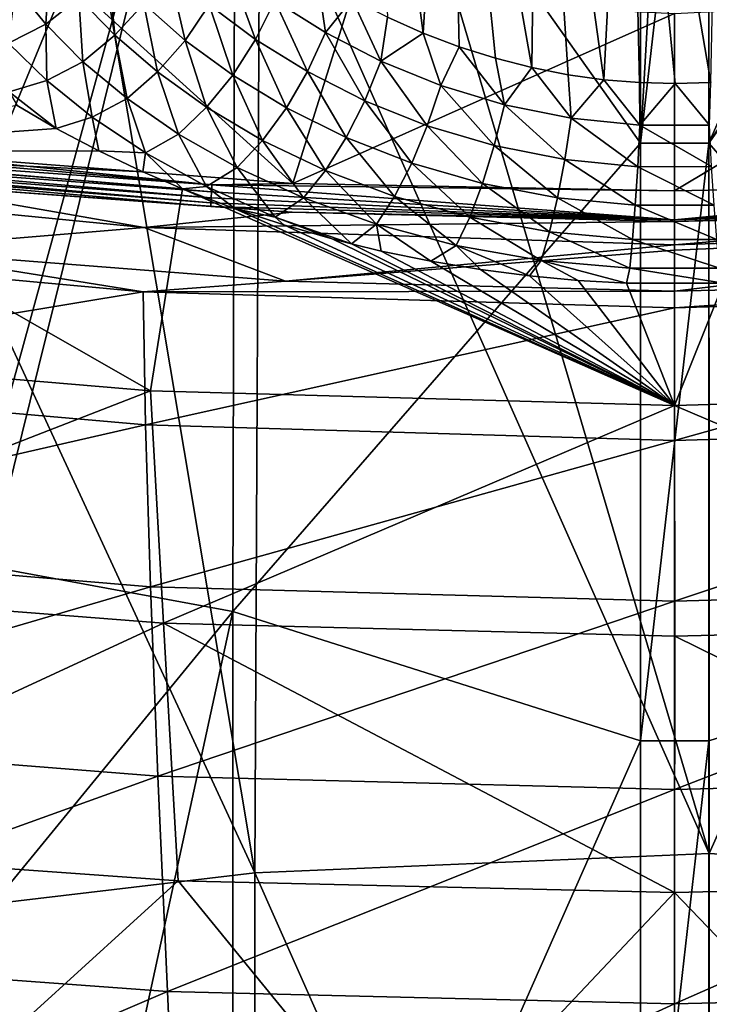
# Model space of a CAD drawing. Header units: metres. Extents: x -25 to 25, y -125 to 22.
# Tile 103 of 256: x -4.25 to 0.22, y -27.11 to -20.72. Entities that reach past the tile are written whole.
import ezdxf

# ---------------------------------------------------------------- set-up
doc = ezdxf.new("R2010")
doc.units = ezdxf.units.M
doc.layers.add('solid_500465', color=7, linetype='CONTINUOUS')
doc.layers.add('solid_500465_01', color=7, linetype='CONTINUOUS')

msp = doc.modelspace()

# ---------------------------------------------------------------- linework, layer by layer
at = {"layer": 'solid_500465'}
for points in [[(-0.222341, -21.517323, 44.517849), (-0.22237, -17.658604, 42.379303), (-2.853004, -17.798536, 42.316959)], [(0.000002, -17.657543, 42.381195), (-0.22237, -17.658604, 42.379303), (-0.222341, -21.517323, 44.517849)], [(-2.853004, -17.798536, 42.316959), (-4.985939, -20.171421, 43.403664), (-4.829817, -21.089613, 43.930168)], [(-2.853004, -17.798536, 42.316959), (-4.829817, -21.089613, 43.930168), (-4.668531, -22.20594, 44.561344)], [(-2.853004, -17.798536, 42.316959), (-4.668531, -22.20594, 44.561344), (-4.494322, -23.788761, 45.440105)], [(-2.853004, -17.798536, 42.316959), (-4.494322, -23.788761, 45.440105), (-4.454051, -24.268192, 45.702679)], [(-2.868309, -24.561481, 46.023258), (-2.853004, -17.798536, 42.316959), (-4.454051, -24.268192, 45.702679)], [(-0.222341, -21.517323, 44.517849), (-2.853004, -17.798536, 42.316959), (-2.868309, -24.561481, 46.023258)], [(-1.999984, -18, 8.46411), (-1.865924, -20.699375, 8.538125), (-1.633654, -20.802549, 8.651188)], [(-1.461348, -18, 8.723501), (-1.999984, -18, 8.46411), (-1.633654, -20.802549, 8.651188)], [(-1.461348, -18, 8.723501), (-1.633654, -20.802549, 8.651188), (-1.399304, -20.890749, 8.747259)], [(-1.461348, -18, 8.723501), (-1.163749, -20.965155, 8.826969), (-0.927766, -21.025776, 8.890919)], [(-0.890061, -18, 8.899717), (-1.461348, -18, 8.723501), (-0.927766, -21.025776, 8.890919)], [(-1.461348, -18, 8.723501), (-1.399304, -20.890749, 8.747259), (-1.163749, -20.965155, 8.826969)], [(-0.890061, -18, 8.899717), (-0.927766, -21.025776, 8.890919), (-0.69238, -21.072531, 8.939621)], [(-0.890061, -18, 8.899717), (-0.69238, -21.072531, 8.939621), (-0.460062, -21.105141, 8.973454)], [(-0.298917, -18, 8.988815), (-0.890061, -18, 8.899717), (-0.460062, -21.105141, 8.973454)], [(-0.298917, -18, 8.988815), (-0.460062, -21.105141, 8.973454), (-0.229203, -21.124159, 8.993428)], [(-3.825865, -19.680716, 39.273312), (-2.693541, -19.5543, 39.27594), (-2.72704, -26.258383, 42.948551)], [(-5.642461, -19.946262, 39.235138), (-3.825865, -19.680716, 39.273312), (-2.72704, -26.258383, 42.948551)], [(-5.08833, -21.578642), (-6.189713, -19.725948), (-4.161095, -20.251902)], [(-5.669628, -26.607359, 42.875599), (-5.642461, -19.946262, 39.235138), (-2.72704, -26.258383, 42.948551)], [(-2.478666, -21.77947), (-5.08833, -21.578642), (-4.161095, -20.251902)], [(-2.478666, -21.77947), (-4.161095, -20.251902), (-2.101156, -20.567244)], [(-4.280611, -20.501347, 6.774979), (-4.084518, -20.744728, 7.188223), (-4.060794, -20.330797, 6.742218)], [(-4.084518, -20.744728, 7.188223), (-3.869192, -20.574013, 7.133747), (-4.060794, -20.330797, 6.742218)], [(-3.869192, -20.574013, 7.133747), (-3.635569, -20.816725, 7.509837), (-3.677442, -20.370855, 7.112868)], [(-3.635569, -20.816725, 7.509837), (-3.448009, -20.61272, 7.468786), (-3.677442, -20.370855, 7.112868)], [(-3.448009, -20.61272, 7.468786), (-3.179104, -20.849342, 7.805221), (-3.287352, -20.383255, 7.464684)], [(-3.179104, -20.849342, 7.805221), (-3.022418, -20.618216, 7.782576), (-3.287352, -20.383255, 7.464684)], [(-3.022418, -20.618216, 7.782576), (-2.721242, -20.842913, 8.076867), (-2.894634, -20.369507, 7.799839)], [(-2.721242, -20.842913, 8.076867), (-2.597284, -20.591696, 8.07742), (-2.894634, -20.369507, 7.799839)], [(-2.597284, -20.591696, 8.07742), (-2.268, -20.798252, 8.327311), (-2.316395, -20.454269, 8.261029)], [(-2.268, -20.798252, 8.327311), (-2.09423, -20.58243, 8.407961), (-2.316395, -20.454269, 8.261029)], [(-4.32521, -20.867008, 7.256731), (-4.084518, -20.744728, 7.188223), (-4.280611, -20.501347, 6.774979)], [(-4.084518, -20.744728, 7.188223), (-3.843489, -20.988153, 7.586404), (-3.869192, -20.574013, 7.133747)], [(-3.843489, -20.988153, 7.586404), (-3.635569, -20.816725, 7.509837), (-3.869192, -20.574013, 7.133747)], [(-2.721242, -20.842913, 8.076867), (-2.384202, -21.052629, 8.343863), (-2.597284, -20.591696, 8.07742)], [(-2.384202, -21.052629, 8.343863), (-2.268, -20.798252, 8.327311), (-2.597284, -20.591696, 8.07742)], [(-2.478666, -21.77947), (-2.101156, -20.567244), (0, -20.674978)], [(-2.268, -20.798252, 8.327311), (-1.908142, -20.983658, 8.545688), (-2.09423, -20.58243, 8.407961)], [(-1.908142, -20.983658, 8.545688), (-1.865924, -20.699375, 8.538125), (-2.09423, -20.58243, 8.407961)], [(-3.635569, -20.816725, 7.509837), (-3.359229, -21.054823, 7.866982), (-3.448009, -20.61272, 7.468786)], [(-3.359229, -21.054823, 7.866982), (-3.179104, -20.849342, 7.805221), (-3.448009, -20.61272, 7.468786)], [(-3.179104, -20.849342, 7.805221), (-2.870344, -21.07637, 8.118615), (-3.022418, -20.618216, 7.782576)], [(-2.870344, -21.07637, 8.118615), (-2.721242, -20.842913, 8.076867), (-3.022418, -20.618216, 7.782576)], [(-2.478666, -21.77947), (0, -20.674978), (0, -21.827646)], [(-1.908142, -20.983658, 8.545688), (-1.633654, -20.802549, 8.651188), (-1.865924, -20.699375, 8.538125)], [(-4.32521, -20.867008, 7.256731), (-4.077676, -21.109375, 7.676022), (-4.084518, -20.744728, 7.188223)], [(-4.077676, -21.109375, 7.676022), (-3.843489, -20.988153, 7.586404), (-4.084518, -20.744728, 7.188223)], [(-3.843489, -20.988153, 7.586404), (-3.556512, -21.227489, 7.965705), (-3.635569, -20.816725, 7.509837)], [(-3.556512, -21.227489, 7.965705), (-3.359229, -21.054823, 7.866982), (-3.635569, -20.816725, 7.509837)], [(-3.359229, -21.054823, 7.866982), (-3.039392, -21.283922, 8.201207), (-3.179104, -20.849342, 7.805221)], [(-3.039392, -21.283922, 8.201207), (-2.870344, -21.07637, 8.118615), (-3.179104, -20.849342, 7.805221)], [(-2.870344, -21.07637, 8.118615), (-2.521685, -21.289022, 8.404696), (-2.721242, -20.842913, 8.076867)], [(-2.521685, -21.289022, 8.404696), (-2.384202, -21.052629, 8.343863), (-2.721242, -20.842913, 8.076867)], [(-2.384202, -21.052629, 8.343863), (-2.012261, -21.24159, 8.578988), (-2.268, -20.798252, 8.327311)], [(-2.012261, -21.24159, 8.578988), (-1.908142, -20.983658, 8.545688), (-2.268, -20.798252, 8.327311)], [(-1.908142, -20.983658, 8.545688), (-1.519513, -21.14229, 8.728469), (-1.633654, -20.802549, 8.651188)], [(-1.519513, -21.14229, 8.728469), (-1.399304, -20.890749, 8.747259), (-1.633654, -20.802549, 8.651188)], [(-4.322383, -21.184038, 7.786452), (-4.077676, -21.109375, 7.676022), (-4.32521, -20.867008, 7.256731)], [(-1.519513, -21.14229, 8.728469), (-1.105896, -21.268347, 8.871161), (-1.399304, -20.890749, 8.747259)], [(-1.105896, -21.268347, 8.871161), (-1.163749, -20.965155, 8.826969), (-1.399304, -20.890749, 8.747259)], [(-2.012261, -21.24159, 8.578988), (-1.606975, -21.403904, 8.777246), (-1.908142, -20.983658, 8.545688)], [(-1.606975, -21.403904, 8.777246), (-1.519513, -21.14229, 8.728469), (-1.908142, -20.983658, 8.545688)], [(-1.105896, -21.268347, 8.871161), (-0.927766, -21.025776, 8.890919), (-1.163749, -20.965155, 8.826969)], [(-4.077676, -21.109375, 7.676022), (-3.781823, -21.348326, 8.076491), (-3.843489, -20.988153, 7.586404)], [(-3.781823, -21.348326, 8.076491), (-3.556512, -21.227489, 7.965705), (-3.843489, -20.988153, 7.586404)], [(-1.105896, -21.268347, 8.871161), (-0.672204, -21.356003, 8.969268), (-0.927766, -21.025776, 8.890919)], [(-0.672204, -21.356003, 8.969268), (-0.69238, -21.072531, 8.939621), (-0.927766, -21.025776, 8.890919)], [(-4.322383, -21.184038, 7.786452), (-4.016679, -21.421251, 8.206171), (-4.077676, -21.109375, 7.676022)], [(-4.077676, -21.109375, 7.676022), (-4.016679, -21.421251, 8.206171), (-3.781823, -21.348326, 8.076491)], [(-3.556512, -21.227489, 7.965705), (-3.222491, -21.45833, 8.321761), (-3.359229, -21.054823, 7.866982)], [(-3.222491, -21.45833, 8.321761), (-3.039392, -21.283922, 8.201207), (-3.359229, -21.054823, 7.866982)], [(-3.039392, -21.283922, 8.201207), (-2.675658, -21.499184, 8.507687), (-2.870344, -21.07637, 8.118615)], [(-2.675658, -21.499184, 8.507687), (-2.521685, -21.289022, 8.404696), (-2.870344, -21.07637, 8.118615)], [(-2.521685, -21.289022, 8.404696), (-2.133747, -21.481285, 8.658146), (-2.384202, -21.052629, 8.343863)], [(-2.133747, -21.481285, 8.658146), (-2.012261, -21.24159, 8.578988), (-2.384202, -21.052629, 8.343863)], [(-0.672204, -21.356003, 8.969268), (-0.460062, -21.105141, 8.973454), (-0.69238, -21.072531, 8.939621)], [(-0.672204, -21.356003, 8.969268), (-0.225501, -21.401194, 9.0194), (-0.460062, -21.105141, 8.973454)], [(-0.225501, -21.401194, 9.0194), (-0.229203, -21.124159, 8.993428), (-0.460062, -21.105141, 8.973454)], [(-1.606975, -21.403904, 8.777246), (-1.172328, -21.533373, 8.933019), (-1.519513, -21.14229, 8.728469)], [(-1.172328, -21.533373, 8.933019), (-1.105896, -21.268347, 8.871161), (-1.519513, -21.14229, 8.728469)], [(-0.225501, -21.401194, 9.0194), (0.002725, -21.130285, 8.999999), (-0.229203, -21.124159, 8.993428)], [(-4.322383, -21.184038, 7.786452), (-4.270593, -21.273106, 7.954478), (-4.016679, -21.421251, 8.206171)], [(-3.781823, -21.348326, 8.076491), (-3.436354, -21.579514, 8.453561), (-3.556512, -21.227489, 7.965705)], [(-3.436354, -21.579514, 8.453561), (-3.222491, -21.45833, 8.321761), (-3.556512, -21.227489, 7.965705)], [(-2.133747, -21.481285, 8.658146), (-1.707883, -21.64702, 8.873076), (-2.012261, -21.24159, 8.578988)], [(-1.707883, -21.64702, 8.873076), (-1.606975, -21.403904, 8.777246), (-2.012261, -21.24159, 8.578988)], [(-4.016679, -21.421251, 8.206171), (-4.270593, -21.273106, 7.954478), (-6.118791, -21.573179, 8.955369)], [(-3.222491, -21.45833, 8.321761), (-2.840749, -21.675783, 8.649242), (-3.039392, -21.283922, 8.201207)], [(-2.840749, -21.675783, 8.649242), (-2.675658, -21.499184, 8.507687), (-3.039392, -21.283922, 8.201207)], [(-2.675658, -21.499184, 8.507687), (-2.268364, -21.694382, 8.780399), (-2.521685, -21.289022, 8.404696)], [(-2.268364, -21.694382, 8.780399), (-2.133747, -21.481285, 8.658146), (-2.521685, -21.289022, 8.404696)], [(-1.172328, -21.533373, 8.933019), (-0.713797, -21.62364, 9.040696), (-1.105896, -21.268347, 8.871161)], [(-0.713797, -21.62364, 9.040696), (-0.672204, -21.356003, 8.969268), (-1.105896, -21.268347, 8.871161)], [(-3.781823, -21.348326, 8.076491), (-4.016679, -21.421251, 8.206171), (-3.739332, -21.567394, 8.447487)], [(-3.781823, -21.348326, 8.076491), (-3.739332, -21.567394, 8.447487), (-3.436354, -21.579514, 8.453561)], [(-0.713797, -21.62364, 9.040696), (-0.23966, -21.670301, 9.095901), (-0.672204, -21.356003, 8.969268)], [(-0.23966, -21.670301, 9.095901), (-0.225501, -21.401194, 9.0194), (-0.672204, -21.356003, 8.969268)], [(-3.739332, -21.567394, 8.447487), (-4.016679, -21.421251, 8.206171), (-6.118791, -21.573179, 8.955369)], [(-1.707883, -21.64702, 8.873076), (-1.248311, -21.779657, 9.042781), (-1.606975, -21.403904, 8.777246)], [(-1.248311, -21.779657, 9.042781), (-1.172328, -21.533373, 8.933019), (-1.606975, -21.403904, 8.777246)], [(-0.23966, -21.670301, 9.095901), (0.239821, -21.670221, 9.095861), (-0.225501, -21.401194, 9.0194)], [(0.239821, -21.670221, 9.095861), (0.225638, -21.401129, 9.019362), (-0.225501, -21.401194, 9.0194)], [(-3.436354, -21.579514, 8.453561), (-3.040372, -21.798203, 8.801663), (-3.222491, -21.45833, 8.321761)], [(-3.040372, -21.798203, 8.801663), (-2.840749, -21.675783, 8.649242), (-3.222491, -21.45833, 8.321761)], [(-2.268364, -21.694382, 8.780399), (-1.818717, -21.863157, 9.012618), (-2.133747, -21.481285, 8.658146)], [(-1.818717, -21.863157, 9.012618), (-1.707883, -21.64702, 8.873076), (-2.133747, -21.481285, 8.658146)], [(-5.999985, -21.529297, 0.005801), (-3.004733, -21.788788, 0.0058), (-6.005188, -21.574276, 0.02299)], [(-5.999985, -21.529297, 0.005801), (-5.08833, -21.578642), (-3.004733, -21.788788, 0.0058)], [(-0.222317, -25.400805, 46.611465), (-0.222341, -21.517323, 44.517849), (-2.868309, -24.561481, 46.023258)], [(-2.840749, -21.675783, 8.649242), (-2.411418, -21.873447, 8.941483), (-2.675658, -21.499184, 8.507687)], [(-2.411418, -21.873447, 8.941483), (-2.268364, -21.694382, 8.780399), (-2.675658, -21.499184, 8.507687)], [(-1.248311, -21.779657, 9.042781), (-0.761095, -21.872355, 9.160563), (-1.172328, -21.533373, 8.933019)], [(-0.761095, -21.872355, 9.160563), (-0.713797, -21.62364, 9.040696), (-1.172328, -21.533373, 8.933019)], [(-0.222317, -25.400805, 46.611465), (0.222341, -21.517323, 44.517849), (-0.222341, -21.517323, 44.517849)], [(-6.118791, -21.573179, 8.955369), (-6.791079, -22.840982, 11.305792), (-3.403068, -23.126738, 11.124356)], [(-3.453806, -21.703253, 8.666162), (-3.739332, -21.567394, 8.447487), (-6.118791, -21.573179, 8.955369)], [(-3.19623, -21.813648, 8.839889), (-6.118791, -21.573179, 8.955369), (-3.403068, -23.126738, 11.124356)], [(-3.453806, -21.703253, 8.666162), (-6.118791, -21.573179, 8.955369), (-3.19623, -21.813648, 8.839889)], [(-6.009764, -21.613832, 0.050559), (-3.009637, -21.873747, 0.050558), (-6.013445, -21.645645, 0.086891)], [(-6.005188, -21.574276, 0.02299), (-3.007342, -21.833992, 0.022989), (-6.009764, -21.613832, 0.050559)], [(-3.007342, -21.833992, 0.022989), (-3.009637, -21.873747, 0.050558), (-6.009764, -21.613832, 0.050559)], [(-3.004733, -21.788788, 0.0058), (-3.007342, -21.833992, 0.022989), (-6.005188, -21.574276, 0.02299)], [(-3.004733, -21.788788, 0.0058), (-5.08833, -21.578642), (-2.478666, -21.77947)], [(-3.436354, -21.579514, 8.453561), (-3.739332, -21.567394, 8.447487), (-3.453806, -21.703253, 8.666162)], [(-3.436354, -21.579514, 8.453561), (-3.453806, -21.703253, 8.666162), (-3.19623, -21.813648, 8.839889)], [(-3.436354, -21.579514, 8.453561), (-3.19623, -21.813648, 8.839889), (-3.040372, -21.798203, 8.801663)], [(-0.761095, -21.872355, 9.160563), (-0.25572, -21.92038, 9.221099), (-0.713797, -21.62364, 9.040696)], [(-0.25572, -21.92038, 9.221099), (-0.23966, -21.670301, 9.095901), (-0.713797, -21.62364, 9.040696)], [(-6.013445, -21.645645, 0.086891), (-3.011483, -21.90572, 0.08689), (-6.016014, -21.667849, 0.129857)], [(-3.011483, -21.90572, 0.08689), (-3.012771, -21.928036, 0.129856), (-6.016014, -21.667849, 0.129857)], [(-6.016014, -21.667849, 0.129857), (-3.012771, -21.928036, 0.129856), (-5.108441, -21.775679, 0.17219)], [(-3.009637, -21.873747, 0.050558), (-3.011483, -21.90572, 0.08689), (-6.013445, -21.645645, 0.086891)], [(-3.040372, -21.798203, 8.801663), (-2.593838, -21.998035, 9.113791), (-2.840749, -21.675783, 8.649242)], [(-2.593838, -21.998035, 9.113791), (-2.411418, -21.873447, 8.941483), (-2.840749, -21.675783, 8.649242)], [(-1.818717, -21.863157, 9.012618), (-1.331196, -21.998613, 9.196617), (-1.707883, -21.64702, 8.873076)], [(-1.331196, -21.998613, 9.196617), (-1.248311, -21.779657, 9.042781), (-1.707883, -21.64702, 8.873076)], [(-0.25572, -21.92038, 9.221099), (0.255893, -21.920286, 9.221057), (-0.23966, -21.670301, 9.095901)], [(0.255893, -21.920286, 9.221057), (0.239821, -21.670221, 9.095861), (-0.23966, -21.670301, 9.095901)], [(-3.44452, -22.065472, 1.035889), (-5.164934, -22.209539, 2.133944), (-6.875571, -21.730822, 1.066948)], [(-5.108441, -21.775679, 0.17219), (-3.44452, -22.065472, 1.035889), (-6.875571, -21.730822, 1.066948)], [(-2.411418, -21.873447, 8.941483), (-1.935614, -22.044779, 9.191004), (-2.268364, -21.694382, 8.780399)], [(-1.935614, -22.044779, 9.191004), (-1.818717, -21.863157, 9.012618), (-2.268364, -21.694382, 8.780399)], [(-5.108441, -21.775679, 0.17219), (-2.484332, -21.96661, 0.172032), (-3.44452, -22.065472, 1.035889)], [(-3.012771, -21.928036, 0.129856), (-2.484332, -21.96661, 0.172032), (-5.108441, -21.775679, 0.17219)], [(-3.19623, -21.813648, 8.839889), (-3.403068, -23.126738, 11.124356), (-0.000065, -23.222132, 11.063787)], [(-3.040372, -21.798203, 8.801663), (-3.19623, -21.813648, 8.839889), (-2.853145, -21.943544, 9.039723)], [(-2.853145, -21.943544, 9.039723), (-3.19623, -21.813648, 8.839889), (-0.000065, -23.222132, 11.063787)], [(-3.040372, -21.798203, 8.801663), (-2.853145, -21.943544, 9.039723), (-2.593838, -21.998035, 9.113791)], [(-3.004733, -21.788788, 0.0058), (0, -22.014938, 0.129855), (-3.007342, -21.833992, 0.022989)], [(-3.004733, -21.788788, 0.0058), (-2.478666, -21.77947), (0, -21.827646)], [(-1.331196, -21.998613, 9.196617), (-0.812449, -22.093468, 9.324688), (-1.248311, -21.779657, 9.042781)], [(-0.812449, -22.093468, 9.324688), (-0.761095, -21.872355, 9.160563), (-1.248311, -21.779657, 9.042781)], [(-3.009637, -21.873747, 0.050558), (0, -22.014938, 0.129855), (-3.011483, -21.90572, 0.08689)], [(-3.007342, -21.833992, 0.022989), (0, -22.014938, 0.129855), (-3.009637, -21.873747, 0.050558)], [(-2.593838, -21.998035, 9.113791), (-2.097696, -22.172483, 9.381938), (-2.411418, -21.873447, 8.941483)], [(-2.411418, -21.873447, 8.941483), (-2.097696, -22.172483, 9.381938), (-1.935614, -22.044779, 9.191004)], [(-1.935614, -22.044779, 9.191004), (-1.418093, -22.182604, 9.389162), (-1.818717, -21.863157, 9.012618)], [(-1.418093, -22.182604, 9.389162), (-1.331196, -21.998613, 9.196617), (-1.818717, -21.863157, 9.012618)], [(-0.812449, -22.093468, 9.324688), (-0.273119, -22.142708, 9.390627), (-0.761095, -21.872355, 9.160563)], [(-0.273119, -22.142708, 9.390627), (-0.25572, -21.92038, 9.221099), (-0.761095, -21.872355, 9.160563)], [(-3.011483, -21.90572, 0.08689), (0, -22.014938, 0.129855), (-3.012771, -21.928036, 0.129856)], [(-3.012771, -21.928036, 0.129856), (0, -22.014938, 0.129855), (-2.484332, -21.96661, 0.172032)], [(-2.539121, -22.047733, 9.196921), (-2.853145, -21.943544, 9.039723), (-0.000065, -23.222132, 11.063787)], [(-2.593838, -21.998035, 9.113791), (-2.853145, -21.943544, 9.039723), (-2.539121, -22.047733, 9.196921)], [(-0.273119, -22.142708, 9.390627), (0.273293, -22.142605, 9.390584), (-0.25572, -21.92038, 9.221099)], [(0.273293, -22.142605, 9.390584), (0.255893, -21.920286, 9.221057), (-0.25572, -21.92038, 9.221099)], [(-2.484332, -21.96661, 0.172032), (0, -22.025652, 0.171825), (-3.44452, -22.065472, 1.035889)], [(-2.593838, -21.998035, 9.113791), (-2.539121, -22.047733, 9.196921), (-2.22371, -22.139572, 9.333512)], [(-2.593838, -21.998035, 9.113791), (-2.22371, -22.139572, 9.333512), (-2.097696, -22.172483, 9.381938)], [(0, -22.014938, 0.129855), (0, -22.025652, 0.171825), (-2.484332, -21.96661, 0.172032)], [(-1.418093, -22.182604, 9.389162), (-0.866067, -22.279272, 9.527346), (-1.331196, -21.998613, 9.196617)], [(-0.866067, -22.279272, 9.527346), (-0.812449, -22.093468, 9.324688), (-1.331196, -21.998613, 9.196617)], [(-3.44452, -22.065472, 1.035889), (-2.52628, -22.415335, 2.165614), (-5.164934, -22.209539, 2.133944)], [(0, -22.025652, 0.171825), (0, -22.177225, 1.02536), (-3.44452, -22.065472, 1.035889)], [(0, -22.177225, 1.02536), (-2.52628, -22.415335, 2.165614), (-3.44452, -22.065472, 1.035889)], [(-2.22371, -22.139572, 9.333512), (-2.539121, -22.047733, 9.196921), (-0.000065, -23.222132, 11.063787)], [(-1.935614, -22.044779, 9.191004), (-2.097696, -22.172483, 9.381938), (-1.905126, -22.218483, 9.449083)], [(-1.935614, -22.044779, 9.191004), (-1.905126, -22.218483, 9.449083), (-1.5831, -22.284704, 9.544782)], [(-1.935614, -22.044779, 9.191004), (-1.5831, -22.284704, 9.544782), (-1.418093, -22.182604, 9.389162)], [(-0.866067, -22.279272, 9.527346), (-0.291251, -22.329531, 9.598573), (-0.812449, -22.093468, 9.324688)], [(-0.291251, -22.329531, 9.598573), (-0.273119, -22.142708, 9.390627), (-0.812449, -22.093468, 9.324688)], [(-3.452472, -22.482618, 2.543017), (-6.891025, -22.170332, 2.645115), (-5.164934, -22.209539, 2.133944)], [(-6.859656, -23.048262, 4.992083), (-6.891025, -22.170332, 2.645115), (-3.452472, -22.482618, 2.543017)], [(-2.097696, -22.172483, 9.381938), (-2.22371, -22.139572, 9.333512), (-0.000065, -23.222132, 11.063787)], [(-1.905126, -22.218483, 9.449083), (-2.097696, -22.172483, 9.381938), (-0.000065, -23.222132, 11.063787)], [(-1.418093, -22.182604, 9.389162), (-1.5831, -22.284704, 9.544782), (-1.261422, -22.338585, 9.622034)], [(-1.418093, -22.182604, 9.389162), (-1.261422, -22.338585, 9.622034), (-0.94318, -22.38035, 9.681707)], [(-1.418093, -22.182604, 9.389162), (-0.94318, -22.38035, 9.681707), (-0.866067, -22.279272, 9.527346)], [(-0.291251, -22.329531, 9.598573), (0.291415, -22.32942, 9.598529), (-0.273119, -22.142708, 9.390627)], [(0.291415, -22.32942, 9.598529), (0.273293, -22.142605, 9.390584), (-0.273119, -22.142708, 9.390627)], [(-3.452472, -22.482618, 2.543017), (-5.164934, -22.209539, 2.133944), (-2.52628, -22.415335, 2.165614)], [(0, -22.211788, 1.182477), (0, -22.479668, 2.1746), (-2.52628, -22.415335, 2.165614)], [(-1.5831, -22.284704, 9.544782), (-1.905126, -22.218483, 9.449083), (-0.000065, -23.222132, 11.063787)], [(-1.261422, -22.338585, 9.622034), (-1.5831, -22.284704, 9.544782), (-0.000065, -23.222132, 11.063787)], [(-0.866067, -22.279272, 9.527346), (-0.94318, -22.38035, 9.681707), (-0.627022, -22.409426, 9.722907)], [(-0.866067, -22.279272, 9.527346), (-0.627022, -22.409426, 9.722907), (-0.311808, -22.426336, 9.74666)], [(-0.866067, -22.279272, 9.527346), (-0.311808, -22.426336, 9.74666), (-0.291251, -22.329531, 9.598573)], [(-0.94318, -22.38035, 9.681707), (-1.261422, -22.338585, 9.622034), (-0.000065, -23.222132, 11.063787)], [(-0.627022, -22.409426, 9.722907), (-0.94318, -22.38035, 9.681707), (-0.000065, -23.222132, 11.063787)], [(-0.311808, -22.426336, 9.74666), (-0.627022, -22.409426, 9.722907), (-0.000065, -23.222132, 11.063787)], [(0.318026, -22.426199, 9.746496), (-0.311808, -22.426336, 9.74666), (-0.000065, -23.222132, 11.063787)], [(-3.436693, -23.348532, 4.866282), (-6.859656, -23.048262, 4.992083), (-3.452472, -22.482618, 2.543017)], [(-3.436693, -23.348532, 4.866282), (-3.452472, -22.482618, 2.543017), (0, -22.586855, 2.508939)], [(0, -23.448755, 4.824293), (-3.436693, -23.348532, 4.866282), (0, -22.586855, 2.508939)], [(-6.623963, -24.378307, 13.490943), (-3.403068, -23.126738, 11.124356), (-6.791079, -22.840982, 11.305792)], [(-6.795085, -24.116234, 7.258367), (-6.859656, -23.048262, 4.992083), (-3.436693, -23.348532, 4.866282)], [(-6.623963, -24.378307, 13.490943), (-3.318819, -24.635798, 13.297629), (-3.403068, -23.126738, 11.124356)], [(-3.318819, -24.635798, 13.297629), (-0.000065, -23.222132, 11.063787), (-3.403068, -23.126738, 11.124356)], [(3.319283, -24.635775, 13.297647), (3.402937, -23.126745, 11.124352), (-0.000065, -23.222132, 11.063787)], [(-3.318819, -24.635798, 13.297629), (0.000232, -24.721741, 13.233108), (-0.000065, -23.222132, 11.063787)], [(0.000232, -24.721741, 13.233108), (3.319283, -24.635775, 13.297647), (-0.000065, -23.222132, 11.063787)], [(-3.404214, -24.399939, 7.111567), (-6.795085, -24.116234, 7.258367), (-3.436693, -23.348532, 4.866282)], [(-6.698132, -25.366573, 9.428444), (-6.795085, -24.116234, 7.258367), (-3.404214, -24.399939, 7.111567)], [(-2.868309, -24.561481, 46.023258), (-4.454051, -24.268192, 45.702679), (-4.344658, -26.364643, 46.832058)], [(-3.355455, -25.629808, 9.264047), (-6.698132, -25.366573, 9.428444), (-3.404214, -24.399939, 7.111567)], [(-6.438001, -26.082077, 15.546645), (-3.318819, -24.635798, 13.297629), (-6.623963, -24.378307, 13.490943)], [(-3.355455, -25.629808, 9.264047), (-3.404214, -24.399939, 7.111567), (0, -24.494631, 7.062569)], [(0, -25.717665, 9.209177), (-3.355455, -25.629808, 9.264047), (0, -24.494631, 7.062569)], [(-4.26213, -30.975939, 49.238056), (-2.868309, -24.561481, 46.023258), (-4.344658, -26.364643, 46.832058)], [(-4.26213, -30.975939, 49.238056), (-2.868309, -31.393312, 49.58997), (-2.868309, -24.561481, 46.023258)], [(-0.222317, -25.400805, 46.611465), (-2.868309, -24.561481, 46.023258), (-2.868309, -31.393312, 49.58997)], [(-6.438001, -26.082077, 15.546645), (-3.225382, -26.310234, 15.345621), (-3.318819, -24.635798, 13.297629)], [(0, -26.386387, 15.278524), (0.000232, -24.721741, 13.233108), (-3.318819, -24.635798, 13.297629)], [(-3.225382, -26.310234, 15.345621), (0, -26.386387, 15.278524), (-3.318819, -24.635798, 13.297629)], [(-6.574157, -26.789854, 11.487913), (-6.698132, -25.366573, 9.428444), (-3.355455, -25.629808, 9.264047)], [(-0.222297, -29.308523, 48.659859), (-0.222317, -25.400805, 46.611465), (-2.868309, -31.393312, 49.58997)], [(-0.222297, -29.308523, 48.659859), (0.222317, -25.400805, 46.611465), (-0.222317, -25.400805, 46.611465)], [(-3.293118, -27.0298, 11.309627), (-6.574157, -26.789854, 11.487913), (-3.355455, -25.629808, 9.264047)], [(-3.293118, -27.0298, 11.309627), (-3.355455, -25.629808, 9.264047), (0, -25.717665, 9.209177)], [(0, -27.109882, 11.250125), (-3.293118, -27.0298, 11.309627), (0, -25.717665, 9.209177)], [(-6.438001, -26.082077, 15.546645), (-5.108751, -28.026398, 17.368689), (-3.225382, -26.310234, 15.345621)], [(-5.669628, -26.607359, 42.875599), (-2.72704, -26.258383, 42.948551), (-2.72704, -33.02158, 46.478462)], [(-3.225382, -26.310234, 15.345621), (-5.108751, -28.026398, 17.368689), (-1.695181, -28.184475, 17.205778)], [(-5.669628, -33.334202, 46.380753), (-5.669628, -26.607359, 42.875599), (-2.72704, -33.02158, 46.478462)], [(-6.435155, -28.374994, 13.423902), (-6.574157, -26.789854, 11.487913), (-3.293118, -27.0298, 11.309627)], [(-3.22324, -28.590342, 13.235111), (-6.435155, -28.374994, 13.423902), (-3.293118, -27.0298, 11.309627)], [(-3.22324, -28.590342, 13.235111), (-3.293118, -27.0298, 11.309627), (0, -27.109882, 11.250125)], [(0, -28.662209, 13.172108), (-3.22324, -28.590342, 13.235111), (0, -27.109882, 11.250125)]]:
    msp.add_3dface(points, dxfattribs=at)
at = {"layer": 'solid_500465_01'}
for points in [[(0.000002, -17.657543, 42.381195), (-0.222341, -21.517323, 44.517849), (0.22237, -17.658606, 42.379303)], [(-0.222341, -21.517323, 44.517849), (0.222341, -21.517323, 44.517849), (0.22237, -17.658606, 42.379303)], [(1.876238, -17.724781, 42.347061), (0.22237, -17.658606, 42.379303), (0.222341, -21.517323, 44.517849)], [(2.643672, -17.780447, 42.324043), (1.876238, -17.724781, 42.347061), (0.222341, -21.517323, 44.517849)], [(2.643672, -17.780447, 42.324043), (0.222341, -21.517323, 44.517849), (2.855481, -17.798758, 42.316875)], [(0.222341, -21.517323, 44.517849), (2.870953, -24.561733, 46.02317), (2.855481, -17.798758, 42.316875)], [(-0.298917, -18, 8.988815), (0.002725, -21.130285, 8.999999), (0.234302, -21.12398, 8.993132)], [(0.298903, -18, 8.988816), (-0.298917, -18, 8.988815), (0.234302, -21.12398, 8.993132)], [(-0.298917, -18, 8.988815), (-0.229203, -21.124159, 8.993428), (0.002725, -21.130285, 8.999999)], [(-1.744212, -19.47891, 39.269951), (0.220985, -19.427338, 39.242947), (0.224228, -26.13414, 42.921558)], [(0.224228, -26.13414, 42.921558), (0.220985, -19.427338, 39.242947), (3.134825, -19.61133, 39.167088)], [(-2.693541, -19.5543, 39.27594), (-1.744212, -19.47891, 39.269951), (0.224228, -26.13414, 42.921558)], [(-2.72704, -26.258383, 42.948551), (-2.693541, -19.5543, 39.27594), (0.224228, -26.13414, 42.921558)], [(0.224228, -26.13414, 42.921558), (3.134825, -19.61133, 39.167088), (3.171396, -26.313179, 42.836647)], [(0, -21.827646), (0, -20.674978), (2.101156, -20.567244)], [(2.470136, -21.779804), (0, -21.827646), (2.101156, -20.567244)], [(-0.225501, -21.401194, 9.0194), (0.225638, -21.401129, 9.019362), (0.002725, -21.130285, 8.999999)], [(0.225638, -21.401129, 9.019362), (0.234302, -21.12398, 8.993132), (0.002725, -21.130285, 8.999999)], [(-0.222317, -25.400805, 46.611465), (0.222317, -25.400805, 46.611465), (0.222341, -21.517323, 44.517849)], [(0.222341, -21.517323, 44.517849), (0.222317, -25.400805, 46.611465), (2.870953, -24.561733, 46.02317)], [(-3.004733, -21.788788, 0.0058), (0, -21.827646), (0, -22.014938, 0.129855)], [(0, -22.014938, 0.129855), (0, -21.827646), (2.470136, -21.779804)], [(3.006894, -21.78866, 0.005799), (0, -22.014938, 0.129855), (2.470136, -21.779804)], [(3.006894, -21.78866, 0.005799), (3.009502, -21.833866, 0.022988), (0, -22.014938, 0.129855)], [(3.009502, -21.833866, 0.022988), (3.011796, -21.873621, 0.050556), (0, -22.014938, 0.129855)], [(3.011796, -21.873621, 0.050556), (3.013642, -21.905594, 0.086889), (0, -22.014938, 0.129855)], [(3.013642, -21.905594, 0.086889), (3.01493, -21.92791, 0.129855), (0, -22.014938, 0.129855)], [(3.01493, -21.92791, 0.129855), (2.475835, -21.967014, 0.172036), (0, -22.025652, 0.171825)], [(3.01493, -21.92791, 0.129855), (0, -22.025652, 0.171825), (0, -22.014938, 0.129855)], [(2.475835, -21.967014, 0.172036), (0, -22.177225, 1.02536), (0, -22.025652, 0.171825)], [(2.475835, -21.967014, 0.172036), (3.444758, -22.065453, 1.035879), (0, -22.177225, 1.02536)], [(3.444758, -22.065453, 1.035879), (2.523527, -22.415468, 2.165608), (0, -22.479668, 2.1746)], [(3.444758, -22.065453, 1.035879), (0, -22.479668, 2.1746), (0, -22.211788, 1.182477)], [(3.444758, -22.065453, 1.035879), (0, -22.211788, 1.182477), (0, -22.177225, 1.02536)], [(0, -22.211788, 1.182477), (-2.52628, -22.415335, 2.165614), (0, -22.177225, 1.02536)], [(-0.291251, -22.329531, 9.598573), (0.318026, -22.426199, 9.746496), (0.291415, -22.32942, 9.598529)], [(-0.291251, -22.329531, 9.598573), (-0.311808, -22.426336, 9.74666), (0.318026, -22.426199, 9.746496)], [(-3.452472, -22.482618, 2.543017), (-2.52628, -22.415335, 2.165614), (0, -22.479668, 2.1746)], [(0.318026, -22.426199, 9.746496), (-0.000065, -23.222132, 11.063787), (3.402937, -23.126745, 11.124352)], [(0, -22.586855, 2.508939), (0, -22.479668, 2.1746), (2.523527, -22.415468, 2.165608)], [(3.452472, -22.482618, 2.543017), (0, -22.586855, 2.508939), (2.523527, -22.415468, 2.165608)], [(0, -22.586855, 2.508939), (-3.452472, -22.482618, 2.543017), (0, -22.479668, 2.1746)], [(0, -23.448755, 4.824293), (0, -22.586855, 2.508939), (3.452472, -22.482618, 2.543017)], [(3.436693, -23.348532, 4.866282), (0, -23.448755, 4.824293), (3.452472, -22.482618, 2.543017)], [(-3.404214, -24.399939, 7.111567), (-3.436693, -23.348532, 4.866282), (0, -23.448755, 4.824293)], [(0, -24.494631, 7.062569), (0, -23.448755, 4.824293), (3.436693, -23.348532, 4.866282)], [(3.404214, -24.399939, 7.111567), (0, -24.494631, 7.062569), (3.436693, -23.348532, 4.866282)], [(0, -24.494631, 7.062569), (-3.404214, -24.399939, 7.111567), (0, -23.448755, 4.824293)], [(0, -25.717665, 9.209177), (0, -24.494631, 7.062569), (3.404214, -24.399939, 7.111567)], [(3.355455, -25.629808, 9.264047), (0, -25.717665, 9.209177), (3.404214, -24.399939, 7.111567)], [(0.222297, -29.308523, 48.659859), (2.870953, -31.393539, 49.589863), (2.870953, -24.561733, 46.02317)], [(0.222317, -25.400805, 46.611465), (0.222297, -29.308523, 48.659859), (2.870953, -24.561733, 46.02317)], [(3.225382, -26.310234, 15.345621), (3.319283, -24.635775, 13.297647), (0.000232, -24.721741, 13.233108)], [(0, -26.386387, 15.278524), (3.225382, -26.310234, 15.345621), (0.000232, -24.721741, 13.233108)], [(-0.222297, -29.308523, 48.659859), (0.222297, -29.308523, 48.659859), (0.222317, -25.400805, 46.611465)], [(0, -27.109882, 11.250125), (0, -25.717665, 9.209177), (3.355455, -25.629808, 9.264047)], [(3.293118, -27.0298, 11.309627), (0, -27.109882, 11.250125), (3.355455, -25.629808, 9.264047)], [(-2.72704, -26.258383, 42.948551), (0.224228, -26.13414, 42.921558), (0.224228, -32.91238, 46.461926)], [(0.224228, -32.91238, 46.461926), (0.224228, -26.13414, 42.921558), (3.171396, -26.313179, 42.836647)], [(-2.72704, -33.02158, 46.478462), (-2.72704, -26.258383, 42.948551), (0.224228, -32.91238, 46.461926)], [(-3.225382, -26.310234, 15.345621), (-1.695181, -28.184475, 17.205778), (0, -26.386387, 15.278524)], [(0, -26.386387, 15.278524), (1.725929, -28.18376, 17.206514), (3.225382, -26.310234, 15.345621)], [(0.224228, -32.91238, 46.461926), (3.171396, -26.313179, 42.836647), (3.171396, -33.074661, 46.365757)], [(0, -26.386387, 15.278524), (-1.695181, -28.184475, 17.205778), (1.725929, -28.18376, 17.206514)], [(0, -28.662209, 13.172108), (0, -27.109882, 11.250125), (3.293118, -27.0298, 11.309627)], [(3.22324, -28.590342, 13.235111), (0, -28.662209, 13.172108), (3.293118, -27.0298, 11.309627)]]:
    msp.add_3dface(points, dxfattribs=at)

doc.saveas('drawing.dxf')
